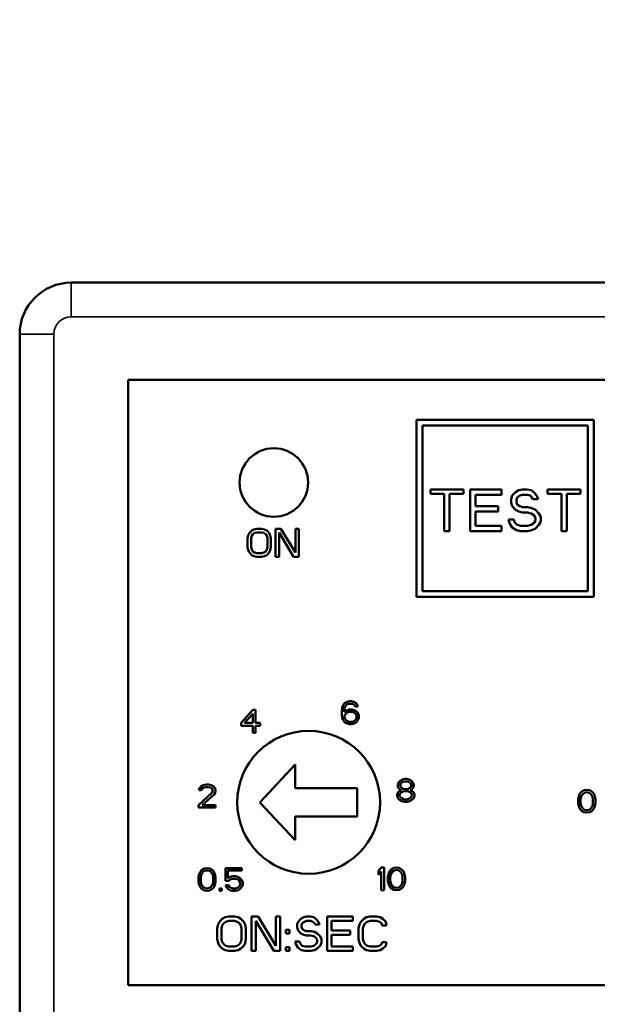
# Model space of a CAD drawing. Header units: inches. Extents: x 1 to 237, y 4 to 150.
# Tile 93 of 209: x 128.58 to 129.59, y 83.41 to 85.13. Entities that reach past the tile are written whole.
import ezdxf

# ---------------------------------------------------------------- set-up
doc = ezdxf.new("R2010")
doc.units = ezdxf.units.IN
doc.header["$LTSCALE"] = 7
doc.header["$MEASUREMENT"] = 0
doc.layers.add('Visible (ANSI)', color=7, linetype='Continuous', lineweight=50)
doc.layers.add('Visible Narrow (ANSI)', color=7, linetype='Continuous', lineweight=35)

msp = doc.modelspace()

# ---------------------------------------------------------------- linework, layer by layer
at = {"layer": 'Visible (ANSI)'}
for p, q in [((130.1894, 84.6745), (128.6694, 84.6745)), ((128.5794, 84.5845), (128.5794, 83.3593)), ((128.7694, 84.5045), (130.0894, 84.5045)), ((128.7694, 84.5045), (128.7694, 83.4445)), ((129.2744, 84.4345), (129.5844, 84.4345)), ((129.2744, 84.4345), (129.2744, 84.1245)), ((129.5844, 84.1245), (129.5844, 84.4345)), ((129.5744, 84.4245), (129.2844, 84.4245)), ((129.2844, 84.1345), (129.2844, 84.4245)), ((129.5744, 84.4245), (129.5744, 84.1345)), ((129.3562, 84.3125), (129.2984, 84.3125)), ((129.2984, 84.3125), (129.2984, 84.3047)), ((129.3562, 84.3047), (129.3562, 84.3125)), ((129.4231, 84.3125), (129.3684, 84.3125)), ((129.3684, 84.3125), (129.3684, 84.2395)), ((129.4231, 84.3031), (129.4231, 84.3125)), ((129.4535, 84.3109), (129.4475, 84.3078)), ((129.4596, 84.3125), (129.4535, 84.3109)), ((129.4672, 84.3125), (129.4596, 84.3125)), ((129.4748, 84.3109), (129.4672, 84.3125)), ((129.4809, 84.3062), (129.4748, 84.3109)), ((129.5615, 84.3125), (129.5037, 84.3125)), ((129.5037, 84.3125), (129.5037, 84.3047)), ((129.5615, 84.3047), (129.5615, 84.3125)), ((129.2984, 84.3047), (129.3227, 84.3047)), ((129.3227, 84.3047), (129.3227, 84.2395)), ((129.3319, 84.2395), (129.3319, 84.3047)), ((129.3319, 84.3047), (129.3562, 84.3047)), ((129.3775, 84.2829), (129.3775, 84.3031)), ((129.3775, 84.3031), (129.4231, 84.3031)), ((129.4414, 84.3016), (129.4398, 84.2954)), ((129.4398, 84.2954), (129.4398, 84.2892)), ((129.4475, 84.3078), (129.4414, 84.3016)), ((129.449, 84.2938), (129.4505, 84.2985)), ((129.449, 84.2907), (129.449, 84.2938)), ((129.4505, 84.2985), (129.4551, 84.3016)), ((129.4551, 84.3016), (129.4596, 84.3031)), ((129.4596, 84.3031), (129.4687, 84.3031)), ((129.4687, 84.3031), (129.4733, 84.3016)), ((129.4733, 84.3016), (129.4763, 84.2985)), ((129.4763, 84.2985), (129.4779, 84.2954)), ((129.4779, 84.2954), (129.487, 84.2954)), ((129.4855, 84.3), (129.4809, 84.3062)), ((129.487, 84.2954), (129.4855, 84.3)), ((129.5037, 84.3047), (129.5281, 84.3047)), ((129.5281, 84.3047), (129.5281, 84.2395)), ((129.5372, 84.2395), (129.5372, 84.3047)), ((129.5372, 84.3047), (129.5615, 84.3047)), ((129.417, 84.2829), (129.3775, 84.2829)), ((129.417, 84.2736), (129.417, 84.2829)), ((129.4398, 84.2892), (129.4414, 84.2829)), ((129.4414, 84.2829), (129.4475, 84.2767)), ((129.4475, 84.2767), (129.4535, 84.2736)), ((129.4505, 84.2861), (129.449, 84.2907)), ((129.4551, 84.2829), (129.4505, 84.2861)), ((129.4596, 84.2814), (129.4551, 84.2829)), ((129.4687, 84.2814), (129.4596, 84.2814)), ((129.4763, 84.2798), (129.4687, 84.2814)), ((129.4824, 84.2767), (129.4763, 84.2798)), ((129.4885, 84.2705), (129.4824, 84.2767)), ((129.3775, 84.2488), (129.3775, 84.2736)), ((129.3775, 84.2736), (129.417, 84.2736)), ((129.4444, 84.2596), (129.4353, 84.2596)), ((129.4353, 84.2596), (129.4368, 84.2534)), ((129.4459, 84.255), (129.4444, 84.2596)), ((129.4535, 84.2736), (129.4596, 84.2721)), ((129.4596, 84.2721), (129.4687, 84.2721)), ((129.4687, 84.2721), (129.4748, 84.2705)), ((129.4748, 84.2705), (129.4794, 84.2674)), ((129.4794, 84.2674), (129.4824, 84.2628)), ((129.4824, 84.2581), (129.4794, 84.2534)), ((129.4824, 84.2628), (129.4824, 84.2581)), ((129.4916, 84.2643), (129.4885, 84.2705)), ((129.4916, 84.2565), (129.4916, 84.2643)), ((128.9856, 84.2403), (128.9815, 84.2362)), ((128.9896, 84.2424), (128.9856, 84.2403)), ((128.9947, 84.2435), (128.9896, 84.2424)), ((129.0029, 84.2435), (128.9947, 84.2435)), ((129.008, 84.2424), (129.0029, 84.2435)), ((129.0121, 84.2403), (129.008, 84.2424)), ((129.0162, 84.2362), (129.0121, 84.2403)), ((129.0366, 84.2435), (129.0274, 84.2435)), ((129.0274, 84.2435), (129.0274, 84.1945)), ((129.0621, 84.2018), (129.0366, 84.2435)), ((129.0682, 84.2435), (129.0621, 84.2435)), ((129.0621, 84.2435), (129.0621, 84.2018)), ((129.0682, 84.1945), (129.0682, 84.2435)), ((129.4231, 84.2488), (129.3775, 84.2488)), ((129.4231, 84.2395), (129.4231, 84.2488)), ((129.4368, 84.2534), (129.4414, 84.2457)), ((129.4414, 84.2457), (129.449, 84.241)), ((129.4505, 84.2503), (129.4459, 84.255)), ((129.449, 84.241), (129.4566, 84.2395)), ((129.4566, 84.2488), (129.4505, 84.2503)), ((129.4687, 84.2488), (129.4566, 84.2488)), ((129.4748, 84.2503), (129.4687, 84.2488)), ((129.4687, 84.2395), (129.4763, 84.241)), ((129.4794, 84.2534), (129.4748, 84.2503)), ((129.4763, 84.241), (129.4824, 84.2441)), ((129.4824, 84.2441), (129.4885, 84.2503)), ((129.4885, 84.2503), (129.4916, 84.2565)), ((128.9794, 84.232), (128.9784, 84.2268)), ((128.9784, 84.2268), (128.9784, 84.2111)), ((128.9815, 84.2362), (128.9794, 84.232)), ((128.9845, 84.2268), (128.9856, 84.2309)), ((128.9845, 84.2111), (128.9845, 84.2268)), ((128.9856, 84.2309), (128.9876, 84.2341)), ((128.9876, 84.2341), (128.9907, 84.2362)), ((128.9907, 84.2362), (128.9947, 84.2372)), ((128.9947, 84.2372), (129.0029, 84.2372)), ((129.0029, 84.2372), (129.007, 84.2362)), ((129.007, 84.2362), (129.0101, 84.2341)), ((129.0101, 84.2341), (129.0121, 84.2309)), ((129.0121, 84.2309), (129.0131, 84.2268)), ((129.0131, 84.2268), (129.0131, 84.2111)), ((129.0182, 84.232), (129.0162, 84.2362)), ((129.0192, 84.2268), (129.0182, 84.232)), ((129.0192, 84.2111), (129.0192, 84.2268)), ((129.0335, 84.1945), (129.0335, 84.2372)), ((129.0335, 84.2372), (129.0591, 84.1945)), ((129.3227, 84.2395), (129.3319, 84.2395)), ((129.3684, 84.2395), (129.4231, 84.2395)), ((129.4566, 84.2395), (129.4687, 84.2395)), ((129.5281, 84.2395), (129.5372, 84.2395)), ((128.9784, 84.2111), (128.9794, 84.2059)), ((128.9794, 84.2059), (128.9815, 84.2018)), ((128.9856, 84.207), (128.9845, 84.2111)), ((128.9876, 84.2038), (128.9856, 84.207)), ((129.0121, 84.207), (129.0101, 84.2038)), ((129.0131, 84.2111), (129.0121, 84.207)), ((129.0162, 84.2018), (129.0182, 84.2059)), ((129.0182, 84.2059), (129.0192, 84.2111)), ((128.9815, 84.2018), (128.9856, 84.1976)), ((128.9856, 84.1976), (128.9896, 84.1955)), ((128.9907, 84.2018), (128.9876, 84.2038)), ((128.9896, 84.1955), (128.9947, 84.1945)), ((128.9947, 84.2007), (128.9907, 84.2018)), ((129.0029, 84.2007), (128.9947, 84.2007)), ((128.9947, 84.1945), (129.0029, 84.1945)), ((129.007, 84.2018), (129.0029, 84.2007)), ((129.0029, 84.1945), (129.008, 84.1955)), ((129.0101, 84.2038), (129.007, 84.2018)), ((129.008, 84.1955), (129.0121, 84.1976)), ((129.0121, 84.1976), (129.0162, 84.2018)), ((129.0274, 84.1945), (129.0335, 84.1945)), ((129.0591, 84.1945), (129.0682, 84.1945)), ((129.5844, 84.1245), (129.2744, 84.1245)), ((129.2844, 84.1345), (129.5744, 84.1345)), ((129.1442, 83.9304), (129.1434, 83.9244)), ((129.1459, 83.9346), (129.1442, 83.9304)), ((129.1484, 83.9381), (129.1459, 83.9346)), ((129.1526, 83.9406), (129.1484, 83.9381)), ((129.1484, 83.9295), (129.1492, 83.9321)), ((129.1492, 83.9321), (129.1509, 83.9346)), ((129.1509, 83.9346), (129.1534, 83.9364)), ((129.1567, 83.9415), (129.1526, 83.9406)), ((129.1534, 83.9364), (129.1559, 83.9372)), ((129.1559, 83.9372), (129.1609, 83.9372)), ((129.1601, 83.9415), (129.1567, 83.9415)), ((129.1642, 83.9406), (129.1601, 83.9415)), ((129.1609, 83.9372), (129.1634, 83.9364)), ((129.1634, 83.9364), (129.1659, 83.9346)), ((129.1684, 83.9381), (129.1642, 83.9406)), ((129.1659, 83.9346), (129.1676, 83.9321)), ((129.1676, 83.9321), (129.1717, 83.9321)), ((129.1709, 83.9346), (129.1684, 83.9381)), ((129.1717, 83.9321), (129.1709, 83.9346)), ((128.9874, 83.9265), (128.9674, 83.9035)), ((128.9732, 83.9035), (128.9874, 83.9196)), ((128.9924, 83.9265), (128.9874, 83.9265)), ((128.9874, 83.9196), (128.9874, 83.9035)), ((128.9924, 83.9035), (128.9924, 83.9265)), ((129.1434, 83.9244), (129.1434, 83.9185)), ((129.1434, 83.9185), (129.1442, 83.9125)), ((129.1476, 83.9244), (129.1484, 83.9295)), ((129.1526, 83.9261), (129.1476, 83.9227)), ((129.1476, 83.9227), (129.1476, 83.9244)), ((129.1484, 83.9159), (129.1492, 83.9185)), ((129.1484, 83.9134), (129.1484, 83.9159)), ((129.1492, 83.9108), (129.1484, 83.9134)), ((129.1492, 83.9185), (129.1509, 83.9202)), ((129.1509, 83.9202), (129.1534, 83.9219)), ((129.1567, 83.927), (129.1526, 83.9261)), ((129.1534, 83.9219), (129.1559, 83.9227)), ((129.1559, 83.9227), (129.1617, 83.9227)), ((129.1609, 83.927), (129.1567, 83.927)), ((129.1651, 83.9261), (129.1609, 83.927)), ((129.1617, 83.9227), (129.1642, 83.9219)), ((129.1642, 83.9219), (129.1667, 83.9202)), ((129.1692, 83.9236), (129.1651, 83.9261)), ((129.1667, 83.9202), (129.1684, 83.9185)), ((129.1684, 83.9185), (129.1692, 83.9159)), ((129.1692, 83.9134), (129.1684, 83.9108)), ((129.1717, 83.921), (129.1692, 83.9236)), ((129.1692, 83.9159), (129.1692, 83.9134)), ((129.1734, 83.9168), (129.1717, 83.921)), ((129.1734, 83.9125), (129.1734, 83.9168)), ((128.9674, 83.9035), (128.9674, 83.8984)), ((128.9674, 83.8984), (128.9874, 83.8984)), ((128.9874, 83.9035), (128.9732, 83.9035)), ((128.9874, 83.8984), (128.9874, 83.8865)), ((129.0007, 83.9035), (128.9924, 83.9035)), ((128.9924, 83.8865), (128.9924, 83.8984)), ((128.9924, 83.8984), (129.0007, 83.8984)), ((129.0007, 83.8984), (129.0007, 83.9035)), ((129.1442, 83.9125), (129.1459, 83.9083)), ((129.1459, 83.9083), (129.1484, 83.9049)), ((129.1484, 83.9049), (129.1526, 83.9023)), ((129.1509, 83.9083), (129.1492, 83.9108)), ((129.1534, 83.9066), (129.1509, 83.9083)), ((129.1526, 83.9023), (129.1567, 83.9015)), ((129.1559, 83.9057), (129.1534, 83.9066)), ((129.1617, 83.9057), (129.1559, 83.9057)), ((129.1567, 83.9015), (129.1609, 83.9015)), ((129.1609, 83.9015), (129.1651, 83.9023)), ((129.1642, 83.9066), (129.1617, 83.9057)), ((129.1667, 83.9083), (129.1642, 83.9066)), ((129.1651, 83.9023), (129.1692, 83.9049)), ((129.1684, 83.9108), (129.1667, 83.9083)), ((129.1692, 83.9049), (129.1717, 83.9083)), ((129.1717, 83.9083), (129.1734, 83.9125)), ((128.9874, 83.8865), (128.9924, 83.8865)), ((129.0615, 83.8305), (129, 83.7645)), ((129.0615, 83.7895), (129.0615, 83.8305)), ((128.8974, 83.7929), (128.8941, 83.7895)), ((128.9007, 83.7946), (128.8974, 83.7929)), ((128.9066, 83.7955), (128.9007, 83.7946)), ((128.9099, 83.7955), (128.9066, 83.7955)), ((128.9149, 83.7946), (128.9099, 83.7955)), ((128.9182, 83.7929), (128.9149, 83.7946)), ((128.9216, 83.7895), (128.9182, 83.7929)), ((129.2429, 83.7995), (129.2412, 83.7952)), ((129.2412, 83.7952), (129.2412, 83.7927)), ((129.2412, 83.7927), (129.2429, 83.7893)), ((129.2454, 83.8021), (129.2429, 83.7995)), ((129.2496, 83.8046), (129.2454, 83.8021)), ((129.2454, 83.7952), (129.2471, 83.7978)), ((129.2454, 83.7935), (129.2454, 83.7952)), ((129.2471, 83.791), (129.2454, 83.7935)), ((129.2471, 83.7978), (129.2504, 83.8004)), ((129.2537, 83.8055), (129.2496, 83.8046)), ((129.2504, 83.8004), (129.2537, 83.8012)), ((129.2571, 83.8055), (129.2537, 83.8055)), ((129.2537, 83.8012), (129.2571, 83.8012)), ((129.2612, 83.8046), (129.2571, 83.8055)), ((129.2571, 83.8012), (129.2604, 83.8004)), ((129.2604, 83.8004), (129.2637, 83.7978)), ((129.2654, 83.8021), (129.2612, 83.8046)), ((129.2637, 83.7978), (129.2654, 83.7952)), ((129.2654, 83.7935), (129.2637, 83.791)), ((129.2679, 83.7995), (129.2654, 83.8021)), ((129.2654, 83.7952), (129.2654, 83.7935)), ((129.2696, 83.7952), (129.2679, 83.7995)), ((129.2679, 83.7893), (129.2696, 83.7927)), ((129.2696, 83.7927), (129.2696, 83.7952)), ((128.9157, 83.781), (128.8924, 83.7597)), ((128.8941, 83.7895), (128.8932, 83.7861)), ((128.8932, 83.7861), (128.8974, 83.7861)), ((128.8974, 83.7861), (128.8991, 83.7886)), ((128.8991, 83.7886), (128.9016, 83.7904)), ((128.8991, 83.7597), (128.9199, 83.7784)), ((128.9016, 83.7904), (128.9057, 83.7912)), ((128.9057, 83.7912), (128.9091, 83.7912)), ((128.9091, 83.7912), (128.9132, 83.7904)), ((128.9132, 83.7904), (128.9157, 83.7886)), ((128.9157, 83.7886), (128.9174, 83.7861)), ((128.9174, 83.7844), (128.9157, 83.781)), ((128.9174, 83.7861), (128.9174, 83.7844)), ((128.9199, 83.7784), (128.9216, 83.781)), ((128.9224, 83.7861), (128.9216, 83.7895)), ((128.9216, 83.781), (128.9224, 83.7844)), ((128.9224, 83.7844), (128.9224, 83.7861)), ((129.1705, 83.7895), (129.0615, 83.7895)), ((129.1705, 83.7895), (129.1705, 83.7395)), ((129.2421, 83.7825), (129.2404, 83.7782)), ((129.2404, 83.7782), (129.2404, 83.7757)), ((129.2404, 83.7757), (129.2421, 83.7714)), ((129.2454, 83.785), (129.2421, 83.7825)), ((129.2429, 83.7893), (129.2454, 83.7867)), ((129.2446, 83.7782), (129.2471, 83.7816)), ((129.2446, 83.7757), (129.2446, 83.7782)), ((129.2471, 83.7723), (129.2446, 83.7757)), ((129.2454, 83.7867), (129.2471, 83.7859)), ((129.2471, 83.7859), (129.2454, 83.785)), ((129.2504, 83.7884), (129.2471, 83.791)), ((129.2471, 83.7816), (129.2504, 83.7833)), ((129.2537, 83.7876), (129.2504, 83.7884)), ((129.2504, 83.7833), (129.2537, 83.7842)), ((129.2571, 83.7876), (129.2537, 83.7876)), ((129.2537, 83.7842), (129.2571, 83.7842)), ((129.2604, 83.7884), (129.2571, 83.7876)), ((129.2571, 83.7842), (129.2604, 83.7833)), ((129.2637, 83.791), (129.2604, 83.7884)), ((129.2604, 83.7833), (129.2637, 83.7816)), ((129.2637, 83.7859), (129.2654, 83.7867)), ((129.2654, 83.785), (129.2637, 83.7859)), ((129.2637, 83.7816), (129.2662, 83.7782)), ((129.2662, 83.7757), (129.2637, 83.7723)), ((129.2654, 83.7867), (129.2679, 83.7893)), ((129.2687, 83.7825), (129.2654, 83.785)), ((129.2662, 83.7782), (129.2662, 83.7757)), ((129.2704, 83.7782), (129.2687, 83.7825)), ((129.2687, 83.7714), (129.2704, 83.7757)), ((129.2704, 83.7757), (129.2704, 83.7782)), ((129.5591, 83.7771), (129.5582, 83.7745)), ((129.5607, 83.7805), (129.5591, 83.7771)), ((129.5632, 83.7831), (129.5607, 83.7805)), ((129.5624, 83.7745), (129.5657, 83.7796)), ((129.5674, 83.7856), (129.5632, 83.7831)), ((129.5657, 83.7796), (129.5682, 83.7814)), ((129.5724, 83.7865), (129.5674, 83.7856)), ((129.5682, 83.7814), (129.5724, 83.7822)), ((129.5774, 83.7856), (129.5724, 83.7865)), ((129.5724, 83.7822), (129.5766, 83.7814)), ((129.5766, 83.7814), (129.5791, 83.7796)), ((129.5816, 83.7831), (129.5774, 83.7856)), ((129.5791, 83.7796), (129.5824, 83.7745)), ((129.5841, 83.7805), (129.5816, 83.7831)), ((129.5857, 83.7771), (129.5841, 83.7805)), ((129.5866, 83.7745), (129.5857, 83.7771)), ((128.8924, 83.7597), (128.8924, 83.7555)), ((128.9224, 83.7597), (128.8991, 83.7597)), ((128.9224, 83.7555), (128.9224, 83.7597)), ((129, 83.7645), (129.0615, 83.6985)), ((129.2421, 83.7714), (129.2446, 83.7689)), ((129.2446, 83.7689), (129.2487, 83.7663)), ((129.2504, 83.7706), (129.2471, 83.7723)), ((129.2487, 83.7663), (129.2529, 83.7655)), ((129.2537, 83.7697), (129.2504, 83.7706)), ((129.2529, 83.7655), (129.2579, 83.7655)), ((129.2571, 83.7697), (129.2537, 83.7697)), ((129.2604, 83.7706), (129.2571, 83.7697)), ((129.2579, 83.7655), (129.2621, 83.7663)), ((129.2637, 83.7723), (129.2604, 83.7706)), ((129.2621, 83.7663), (129.2662, 83.7689)), ((129.2662, 83.7689), (129.2687, 83.7714)), ((129.5582, 83.7745), (129.5574, 83.7703)), ((129.5574, 83.7703), (129.5574, 83.7626)), ((129.5574, 83.7626), (129.5582, 83.7584)), ((129.5582, 83.7584), (129.5591, 83.7558)), ((129.5616, 83.7694), (129.5624, 83.7745)), ((129.5616, 83.7635), (129.5616, 83.7694)), ((129.5624, 83.7584), (129.5616, 83.7635)), ((129.5657, 83.7533), (129.5624, 83.7584)), ((129.5824, 83.7584), (129.5791, 83.7533)), ((129.5824, 83.7745), (129.5832, 83.7694)), ((129.5832, 83.7635), (129.5824, 83.7584)), ((129.5832, 83.7694), (129.5832, 83.7635)), ((129.5857, 83.7558), (129.5866, 83.7584)), ((129.5874, 83.7703), (129.5866, 83.7745)), ((129.5866, 83.7584), (129.5874, 83.7626)), ((129.5874, 83.7626), (129.5874, 83.7703)), ((128.8924, 83.7555), (128.9224, 83.7555)), ((129.5591, 83.7558), (129.5607, 83.7524)), ((129.5607, 83.7524), (129.5632, 83.7499)), ((129.5632, 83.7499), (129.5674, 83.7473)), ((129.5682, 83.7516), (129.5657, 83.7533)), ((129.5674, 83.7473), (129.5724, 83.7465)), ((129.5724, 83.7507), (129.5682, 83.7516)), ((129.5766, 83.7516), (129.5724, 83.7507)), ((129.5724, 83.7465), (129.5774, 83.7473)), ((129.5791, 83.7533), (129.5766, 83.7516)), ((129.5774, 83.7473), (129.5816, 83.7499)), ((129.5816, 83.7499), (129.5841, 83.7524)), ((129.5841, 83.7524), (129.5857, 83.7558)), ((129.0615, 83.6985), (129.0615, 83.7395)), ((129.0615, 83.7395), (129.1705, 83.7395)), ((128.8932, 83.6375), (128.8924, 83.6333)), ((128.8941, 83.6401), (128.8932, 83.6375)), ((128.8957, 83.6435), (128.8941, 83.6401)), ((128.8982, 83.6461), (128.8957, 83.6435)), ((128.8966, 83.6324), (128.8974, 83.6375)), ((128.8974, 83.6375), (128.9007, 83.6426)), ((128.9024, 83.6486), (128.8982, 83.6461)), ((128.9007, 83.6426), (128.9032, 83.6444)), ((128.9074, 83.6495), (128.9024, 83.6486)), ((128.9032, 83.6444), (128.9074, 83.6452)), ((128.9124, 83.6486), (128.9074, 83.6495)), ((128.9074, 83.6452), (128.9116, 83.6444)), ((128.9116, 83.6444), (128.9141, 83.6426)), ((128.9166, 83.6461), (128.9124, 83.6486)), ((128.9141, 83.6426), (128.9174, 83.6375)), ((128.9191, 83.6435), (128.9166, 83.6461)), ((128.9174, 83.6375), (128.9182, 83.6324)), ((128.9207, 83.6401), (128.9191, 83.6435)), ((128.9216, 83.6375), (128.9207, 83.6401)), ((128.9224, 83.6333), (128.9216, 83.6375)), ((128.9682, 83.6495), (128.9399, 83.6495)), ((128.9399, 83.6495), (128.9399, 83.6273)), ((128.9441, 83.6316), (128.9441, 83.6452)), ((128.9441, 83.6452), (128.9682, 83.6452)), ((128.9682, 83.6452), (128.9682, 83.6495)), ((129.2124, 83.6505), (129.2074, 83.6445)), ((129.2074, 83.6445), (129.2074, 83.6377)), ((129.2074, 83.6377), (129.2124, 83.6436)), ((129.2174, 83.6505), (129.2124, 83.6505)), ((129.2124, 83.6436), (129.2124, 83.6105)), ((129.2174, 83.6105), (129.2174, 83.6505)), ((129.2249, 83.6385), (129.2241, 83.6343)), ((129.2257, 83.6411), (129.2249, 83.6385)), ((129.2274, 83.6445), (129.2257, 83.6411)), ((129.2299, 83.6471), (129.2274, 83.6445)), ((129.2282, 83.6334), (129.2291, 83.6385)), ((129.2291, 83.6385), (129.2324, 83.6436)), ((129.2341, 83.6496), (129.2299, 83.6471)), ((129.2324, 83.6436), (129.2349, 83.6454)), ((129.2391, 83.6505), (129.2341, 83.6496)), ((129.2349, 83.6454), (129.2391, 83.6462)), ((129.2441, 83.6496), (129.2391, 83.6505)), ((129.2391, 83.6462), (129.2432, 83.6454)), ((129.2432, 83.6454), (129.2457, 83.6436)), ((129.2482, 83.6471), (129.2441, 83.6496)), ((129.2457, 83.6436), (129.2491, 83.6385)), ((129.2507, 83.6445), (129.2482, 83.6471)), ((129.2491, 83.6385), (129.2499, 83.6334)), ((129.2524, 83.6411), (129.2507, 83.6445)), ((129.2532, 83.6385), (129.2524, 83.6411)), ((129.2541, 83.6343), (129.2532, 83.6385)), ((128.8924, 83.6333), (128.8924, 83.6256)), ((128.8924, 83.6256), (128.8932, 83.6214)), ((128.8932, 83.6214), (128.8941, 83.6188)), ((128.8966, 83.6265), (128.8966, 83.6324)), ((128.8974, 83.6214), (128.8966, 83.6265)), ((128.9007, 83.6163), (128.8974, 83.6214)), ((128.9174, 83.6214), (128.9141, 83.6163)), ((128.9182, 83.6265), (128.9174, 83.6214)), ((128.9182, 83.6324), (128.9182, 83.6265)), ((128.9207, 83.6188), (128.9216, 83.6214)), ((128.9216, 83.6214), (128.9224, 83.6256)), ((128.9224, 83.6256), (128.9224, 83.6333)), ((128.9399, 83.6273), (128.9457, 83.6273)), ((128.9449, 83.6197), (128.9399, 83.6197)), ((128.9399, 83.6197), (128.9416, 83.6163)), ((128.9482, 83.6341), (128.9441, 83.6316)), ((128.9466, 83.6163), (128.9449, 83.6197)), ((128.9457, 83.6273), (128.9491, 83.6299)), ((128.9524, 83.635), (128.9482, 83.6341)), ((128.9491, 83.6299), (128.9524, 83.6307)), ((128.9574, 83.635), (128.9524, 83.635)), ((128.9524, 83.6307), (128.9574, 83.6307)), ((128.9616, 83.6341), (128.9574, 83.635)), ((128.9574, 83.6307), (128.9607, 83.6299)), ((128.9607, 83.6299), (128.9632, 83.6282)), ((128.9657, 83.6316), (128.9616, 83.6341)), ((128.9632, 83.6282), (128.9649, 83.6256)), ((128.9649, 83.6256), (128.9657, 83.6231)), ((128.9657, 83.6214), (128.9649, 83.6188)), ((128.9682, 83.6282), (128.9657, 83.6316)), ((128.9657, 83.6231), (128.9657, 83.6214)), ((128.9699, 83.6239), (128.9682, 83.6282)), ((128.9682, 83.6163), (128.9699, 83.6205)), ((128.9699, 83.6205), (128.9699, 83.6239)), ((129.2241, 83.6343), (129.2241, 83.6266)), ((129.2241, 83.6266), (129.2249, 83.6224)), ((129.2249, 83.6224), (129.2257, 83.6198)), ((129.2257, 83.6198), (129.2274, 83.6164)), ((129.2282, 83.6275), (129.2282, 83.6334)), ((129.2291, 83.6224), (129.2282, 83.6275)), ((129.2324, 83.6173), (129.2291, 83.6224)), ((129.2491, 83.6224), (129.2457, 83.6173)), ((129.2499, 83.6275), (129.2491, 83.6224)), ((129.2499, 83.6334), (129.2499, 83.6275)), ((129.2507, 83.6164), (129.2524, 83.6198)), ((129.2524, 83.6198), (129.2532, 83.6224)), ((129.2532, 83.6224), (129.2541, 83.6266)), ((129.2541, 83.6266), (129.2541, 83.6343)), ((128.8941, 83.6188), (128.8957, 83.6154)), ((128.8957, 83.6154), (128.8982, 83.6129)), ((128.8982, 83.6129), (128.9024, 83.6103)), ((128.9032, 83.6146), (128.9007, 83.6163)), ((128.9024, 83.6103), (128.9074, 83.6095)), ((128.9074, 83.6137), (128.9032, 83.6146)), ((128.9116, 83.6146), (128.9074, 83.6137)), ((128.9074, 83.6095), (128.9124, 83.6103)), ((128.9141, 83.6163), (128.9116, 83.6146)), ((128.9124, 83.6103), (128.9166, 83.6129)), ((128.9166, 83.6129), (128.9191, 83.6154)), ((128.9191, 83.6154), (128.9207, 83.6188)), ((128.9332, 83.6137), (128.9291, 83.6137)), ((128.9291, 83.6137), (128.9291, 83.6095)), ((128.9291, 83.6095), (128.9332, 83.6095)), ((128.9332, 83.6095), (128.9332, 83.6137)), ((128.9416, 83.6163), (128.9441, 83.6129)), ((128.9441, 83.6129), (128.9482, 83.6103)), ((128.9491, 83.6146), (128.9466, 83.6163)), ((128.9482, 83.6103), (128.9524, 83.6095)), ((128.9524, 83.6137), (128.9491, 83.6146)), ((128.9574, 83.6137), (128.9524, 83.6137)), ((128.9524, 83.6095), (128.9574, 83.6095)), ((128.9607, 83.6146), (128.9574, 83.6137)), ((128.9574, 83.6095), (128.9616, 83.6103)), ((128.9632, 83.6163), (128.9607, 83.6146)), ((128.9616, 83.6103), (128.9657, 83.6129)), ((128.9649, 83.6188), (128.9632, 83.6163)), ((128.9657, 83.6129), (128.9682, 83.6163)), ((129.2124, 83.6105), (129.2174, 83.6105)), ((129.2274, 83.6164), (129.2299, 83.6139)), ((129.2299, 83.6139), (129.2341, 83.6113)), ((129.2349, 83.6156), (129.2324, 83.6173)), ((129.2341, 83.6113), (129.2391, 83.6105)), ((129.2391, 83.6147), (129.2349, 83.6156)), ((129.2432, 83.6156), (129.2391, 83.6147)), ((129.2391, 83.6105), (129.2441, 83.6113)), ((129.2457, 83.6173), (129.2432, 83.6156)), ((129.2441, 83.6113), (129.2482, 83.6139)), ((129.2482, 83.6139), (129.2507, 83.6164)), ((128.9292, 83.5555), (128.9267, 83.5504)), ((128.9342, 83.5606), (128.9292, 83.5555)), ((128.9392, 83.5632), (128.9342, 83.5606)), ((128.9342, 83.5491), (128.9367, 83.553)), ((128.9367, 83.553), (128.9404, 83.5555)), ((128.9454, 83.5645), (128.9392, 83.5632)), ((128.9404, 83.5555), (128.9454, 83.5568)), ((128.9554, 83.5645), (128.9454, 83.5645)), ((128.9454, 83.5568), (128.9554, 83.5568)), ((128.9617, 83.5632), (128.9554, 83.5645)), ((128.9554, 83.5568), (128.9604, 83.5555)), ((128.9604, 83.5555), (128.9642, 83.553)), ((128.9667, 83.5606), (128.9617, 83.5632)), ((128.9642, 83.553), (128.9667, 83.5491)), ((128.9717, 83.5555), (128.9667, 83.5606)), ((128.9742, 83.5504), (128.9717, 83.5555)), ((128.9967, 83.5645), (128.9854, 83.5645)), ((128.9854, 83.5645), (128.9854, 83.5045)), ((128.9929, 83.5045), (128.9929, 83.5568)), ((128.9929, 83.5568), (129.0242, 83.5045)), ((129.0279, 83.5134), (128.9967, 83.5645)), ((129.0354, 83.5645), (129.0279, 83.5645)), ((129.0279, 83.5645), (129.0279, 83.5134)), ((129.0354, 83.5045), (129.0354, 83.5645)), ((129.0667, 83.5555), (129.0654, 83.5504)), ((129.0717, 83.5606), (129.0667, 83.5555)), ((129.0767, 83.5632), (129.0717, 83.5606)), ((129.0729, 83.5491), (129.0742, 83.553)), ((129.0742, 83.553), (129.0779, 83.5555)), ((129.0817, 83.5645), (129.0767, 83.5632)), ((129.0779, 83.5555), (129.0817, 83.5568)), ((129.0879, 83.5645), (129.0817, 83.5645)), ((129.0817, 83.5568), (129.0892, 83.5568)), ((129.0942, 83.5632), (129.0879, 83.5645)), ((129.0892, 83.5568), (129.0929, 83.5555)), ((129.0929, 83.5555), (129.0954, 83.553)), ((129.0992, 83.5594), (129.0942, 83.5632)), ((129.0954, 83.553), (129.0967, 83.5504)), ((129.1029, 83.5542), (129.0992, 83.5594)), ((129.1042, 83.5504), (129.1029, 83.5542)), ((129.1629, 83.5645), (129.1179, 83.5645)), ((129.1179, 83.5645), (129.1179, 83.5045)), ((129.1254, 83.5402), (129.1254, 83.5568)), ((129.1254, 83.5568), (129.1629, 83.5568)), ((129.1629, 83.5568), (129.1629, 83.5645)), ((129.1767, 83.5555), (129.1742, 83.5504)), ((129.1817, 83.5606), (129.1767, 83.5555)), ((129.1867, 83.5632), (129.1817, 83.5606)), ((129.1817, 83.5491), (129.1842, 83.553)), ((129.1842, 83.553), (129.1879, 83.5555)), ((129.1929, 83.5645), (129.1867, 83.5632)), ((129.1879, 83.5555), (129.1929, 83.5568)), ((129.2042, 83.5645), (129.1929, 83.5645)), ((129.1929, 83.5568), (129.2042, 83.5568)), ((129.2104, 83.5632), (129.2042, 83.5645)), ((129.2042, 83.5568), (129.2092, 83.5555)), ((129.2092, 83.5555), (129.2129, 83.553)), ((129.2154, 83.5606), (129.2104, 83.5632)), ((129.2129, 83.553), (129.2142, 83.5491)), ((129.2204, 83.5555), (129.2154, 83.5606)), ((129.2217, 83.5491), (129.2204, 83.5555)), ((128.9267, 83.5504), (128.9254, 83.544)), ((128.9254, 83.544), (128.9254, 83.5249)), ((128.9329, 83.544), (128.9342, 83.5491)), ((128.9329, 83.5249), (128.9329, 83.544)), ((128.9667, 83.5491), (128.9679, 83.544)), ((128.9679, 83.544), (128.9679, 83.5249)), ((128.9754, 83.544), (128.9742, 83.5504)), ((128.9754, 83.5249), (128.9754, 83.544)), ((129.0517, 83.5415), (129.0454, 83.5415)), ((129.0454, 83.5415), (129.0454, 83.5351)), ((129.0454, 83.5351), (129.0517, 83.5351)), ((129.0517, 83.5351), (129.0517, 83.5415)), ((129.0654, 83.5504), (129.0654, 83.5453)), ((129.0654, 83.5453), (129.0667, 83.5402)), ((129.0667, 83.5402), (129.0717, 83.5351)), ((129.0717, 83.5351), (129.0767, 83.5325)), ((129.0729, 83.5466), (129.0729, 83.5491)), ((129.0742, 83.5428), (129.0729, 83.5466)), ((129.0779, 83.5402), (129.0742, 83.5428)), ((129.0817, 83.5389), (129.0779, 83.5402)), ((129.0892, 83.5389), (129.0817, 83.5389)), ((129.0954, 83.5376), (129.0892, 83.5389)), ((129.1004, 83.5351), (129.0954, 83.5376)), ((129.0967, 83.5504), (129.1042, 83.5504)), ((129.1054, 83.53), (129.1004, 83.5351)), ((129.1579, 83.5402), (129.1254, 83.5402)), ((129.1579, 83.5325), (129.1579, 83.5402)), ((129.1742, 83.5504), (129.1729, 83.544)), ((129.1729, 83.544), (129.1729, 83.5249)), ((129.1804, 83.544), (129.1817, 83.5491)), ((129.1804, 83.5249), (129.1804, 83.544)), ((129.2142, 83.5491), (129.2217, 83.5491)), ((128.9254, 83.5249), (128.9267, 83.5185)), ((128.9267, 83.5185), (128.9292, 83.5134)), ((128.9342, 83.5198), (128.9329, 83.5249)), ((128.9367, 83.5159), (128.9342, 83.5198)), ((128.9667, 83.5198), (128.9642, 83.5159)), ((128.9679, 83.5249), (128.9667, 83.5198)), ((128.9717, 83.5134), (128.9742, 83.5185)), ((128.9742, 83.5185), (128.9754, 83.5249)), ((129.0692, 83.5211), (129.0617, 83.5211)), ((129.0617, 83.5211), (129.0629, 83.5159)), ((129.0704, 83.5172), (129.0692, 83.5211)), ((129.0742, 83.5134), (129.0704, 83.5172)), ((129.0767, 83.5325), (129.0817, 83.5313)), ((129.0817, 83.5313), (129.0892, 83.5313)), ((129.0892, 83.5313), (129.0942, 83.53)), ((129.0942, 83.53), (129.0979, 83.5274)), ((129.0979, 83.5274), (129.1004, 83.5236)), ((129.1004, 83.5198), (129.0979, 83.5159)), ((129.1004, 83.5236), (129.1004, 83.5198)), ((129.1079, 83.5249), (129.1054, 83.53)), ((129.1054, 83.5134), (129.1079, 83.5185)), ((129.1079, 83.5185), (129.1079, 83.5249)), ((129.1254, 83.5121), (129.1254, 83.5325)), ((129.1254, 83.5325), (129.1579, 83.5325)), ((129.1729, 83.5249), (129.1742, 83.5185)), ((129.1742, 83.5185), (129.1767, 83.5134)), ((129.1817, 83.5198), (129.1804, 83.5249)), ((129.1842, 83.5159), (129.1817, 83.5198)), ((129.2142, 83.5198), (129.2129, 83.5159)), ((129.2217, 83.5198), (129.2142, 83.5198)), ((129.2204, 83.5134), (129.2217, 83.5198)), ((128.9292, 83.5134), (128.9342, 83.5083)), ((128.9342, 83.5083), (128.9392, 83.5057)), ((128.9404, 83.5134), (128.9367, 83.5159)), ((128.9392, 83.5057), (128.9454, 83.5045)), ((128.9454, 83.5121), (128.9404, 83.5134)), ((128.9554, 83.5121), (128.9454, 83.5121)), ((128.9454, 83.5045), (128.9554, 83.5045)), ((128.9604, 83.5134), (128.9554, 83.5121)), ((128.9554, 83.5045), (128.9617, 83.5057)), ((128.9642, 83.5159), (128.9604, 83.5134)), ((128.9617, 83.5057), (128.9667, 83.5083)), ((128.9667, 83.5083), (128.9717, 83.5134)), ((128.9854, 83.5045), (128.9929, 83.5045)), ((129.0242, 83.5045), (129.0354, 83.5045)), ((129.0517, 83.5108), (129.0454, 83.5108)), ((129.0454, 83.5108), (129.0454, 83.5045)), ((129.0454, 83.5045), (129.0517, 83.5045)), ((129.0517, 83.5045), (129.0517, 83.5108)), ((129.0629, 83.5159), (129.0667, 83.5096)), ((129.0667, 83.5096), (129.0729, 83.5057)), ((129.0729, 83.5057), (129.0792, 83.5045)), ((129.0792, 83.5121), (129.0742, 83.5134)), ((129.0892, 83.5121), (129.0792, 83.5121)), ((129.0792, 83.5045), (129.0892, 83.5045)), ((129.0942, 83.5134), (129.0892, 83.5121)), ((129.0892, 83.5045), (129.0954, 83.5057)), ((129.0979, 83.5159), (129.0942, 83.5134)), ((129.0954, 83.5057), (129.1004, 83.5083)), ((129.1004, 83.5083), (129.1054, 83.5134)), ((129.1179, 83.5045), (129.1629, 83.5045)), ((129.1629, 83.5121), (129.1254, 83.5121)), ((129.1629, 83.5045), (129.1629, 83.5121)), ((129.1767, 83.5134), (129.1817, 83.5083)), ((129.1817, 83.5083), (129.1867, 83.5057)), ((129.1879, 83.5134), (129.1842, 83.5159)), ((129.1867, 83.5057), (129.1929, 83.5045)), ((129.1929, 83.5121), (129.1879, 83.5134)), ((129.2042, 83.5121), (129.1929, 83.5121)), ((129.1929, 83.5045), (129.2042, 83.5045)), ((129.2092, 83.5134), (129.2042, 83.5121)), ((129.2042, 83.5045), (129.2104, 83.5057)), ((129.2129, 83.5159), (129.2092, 83.5134)), ((129.2104, 83.5057), (129.2154, 83.5083)), ((129.2154, 83.5083), (129.2204, 83.5134)), ((130.0894, 83.4445), (128.7694, 83.4445))]:
    msp.add_line(p, q, dxfattribs=at)
for centre, radius in [((129.0244, 84.3245), 0.06), ((129.0854, 83.7645), 0.125)]:
    msp.add_circle(centre, radius, dxfattribs=at)
for centre, radius, start, end in [((138.8044, 93.505), 12, 148.53926, 359.43499), ((128.6694, 84.5845), 0.09, 90, 180)]:
    msp.add_arc(centre, radius, start, end, dxfattribs=at)
at = {"layer": 'Visible Narrow (ANSI)'}
for p, q in [((128.6694, 84.6745), (128.6694, 84.6145)), ((130.1894, 84.6145), (128.6694, 84.6145)), ((128.5794, 84.5845), (128.6394, 84.5845)), ((128.6394, 84.5845), (128.6394, 83.3593))]:
    msp.add_line(p, q, dxfattribs=at)
msp.add_arc((128.6694, 84.5845), 0.03, 90, 180, dxfattribs=at)

doc.saveas('drawing.dxf')
